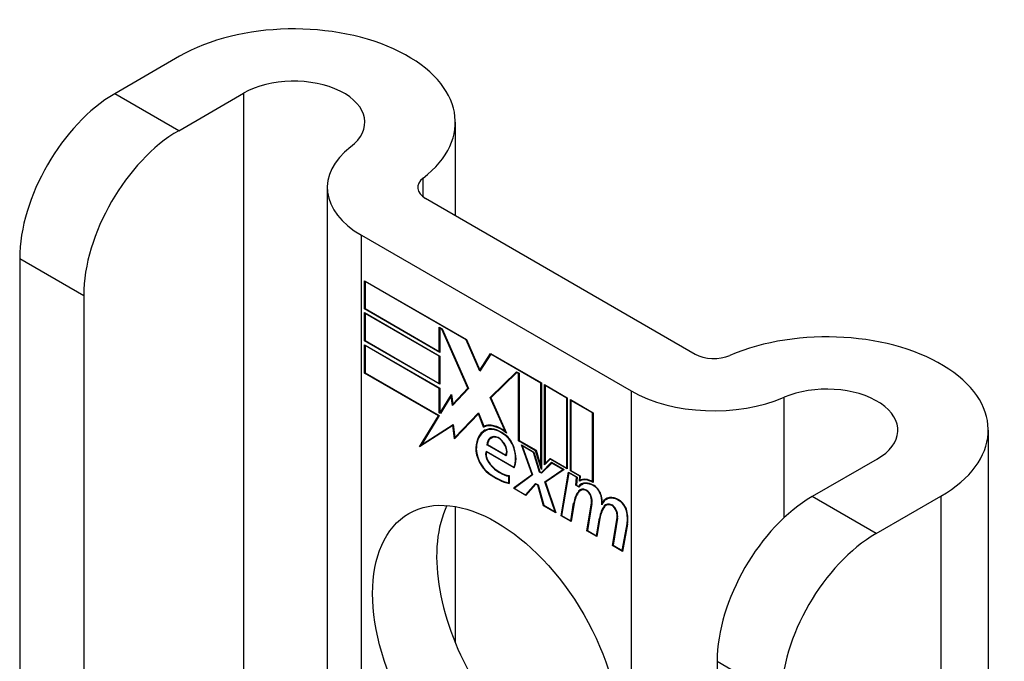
# Model space of a CAD drawing. Header units: inches. Extents: x 635 to 746, y 249 to 346.
# Tile 118 of 119: x 745.27 to 746.413, y 286.945 to 287.689. Entities that reach past the tile are written whole.
import ezdxf

# ---------------------------------------------------------------- set-up
doc = ezdxf.new("R2010")
doc.units = ezdxf.units.IN
doc.header["$MEASUREMENT"] = 0
doc.layers.add('Visible Edges(ANSI)', color=7, linetype='Continuous', lineweight=25)
doc.layers.add('Visible Tangent Edges(ANSI)', color=7, linetype='Continuous', lineweight=25)

msp = doc.modelspace()

# ---------------------------------------------------------------- linework, layer by layer
at = {"layer": 'Visible Edges(ANSI)'}
for p, q in [((745.456, 287.6468), (745.3807, 287.6033)), ((745.455, 287.5605), (745.5303, 287.6039)), ((745.7761, 287.5703), (745.7761, 287.462)), ((745.6275, 287.4946), (745.6275, 286.4962)), ((745.7415, 287.482), (746.0544, 287.3013)), ((745.6673, 287.4391), (745.9801, 287.2585)), ((745.2704, 287.4123), (745.2704, 286.6464)), ((745.6708, 287.3537), (745.6708, 287.3864)), ((745.6708, 287.3864), (745.7891, 287.3182)), ((745.6714, 287.3855), (745.6719, 287.3858)), ((745.6714, 287.3855), (745.6714, 287.354)), ((745.7888, 287.3177), (745.6714, 287.3855)), ((745.3447, 287.3694), (745.3447, 286.6035)), ((745.6708, 287.3537), (745.6714, 287.354)), ((745.7581, 287.3033), (745.6708, 287.3537)), ((745.6708, 287.3166), (745.6708, 287.3494)), ((745.6708, 287.3494), (745.7581, 287.299)), ((745.6714, 287.354), (745.7575, 287.3042)), ((745.6714, 287.3485), (745.6719, 287.3488)), ((745.6714, 287.3485), (745.6714, 287.3169)), ((745.7575, 287.2987), (745.6714, 287.3485)), ((745.7575, 287.3042), (745.7575, 287.3324)), ((745.7575, 287.3324), (745.7607, 287.3306)), ((745.7581, 287.3315), (745.7586, 287.3318)), ((745.7604, 287.3301), (745.7581, 287.3315)), ((745.7581, 287.3315), (745.7581, 287.3033)), ((745.7604, 287.3301), (745.7608, 287.3303)), ((745.7907, 287.2618), (745.7604, 287.3301)), ((745.7607, 287.3306), (745.7913, 287.2614)), ((745.6708, 287.3166), (745.6714, 287.3169)), ((745.7581, 287.2663), (745.6708, 287.3166)), ((745.6714, 287.3169), (745.7575, 287.2672)), ((745.7888, 287.3177), (745.7892, 287.3179)), ((745.8047, 287.2813), (745.7888, 287.3177)), ((745.7891, 287.3182), (745.8047, 287.2825)), ((745.6708, 287.2793), (745.6708, 287.312)), ((745.6708, 287.312), (745.7581, 287.2617)), ((745.6714, 287.3111), (745.6719, 287.3114)), ((745.7575, 287.2614), (745.6714, 287.3111)), ((745.6714, 287.3111), (745.6714, 287.2796)), ((745.7575, 287.3042), (745.7581, 287.3045)), ((745.8047, 287.2825), (745.8169, 287.3021)), ((745.8169, 287.3021), (745.8761, 287.2679)), ((745.8173, 287.3013), (745.8178, 287.3016)), ((745.8176, 287.3017), (745.8174, 287.3014)), ((745.7575, 287.2987), (745.7581, 287.299)), ((745.7575, 287.2672), (745.7575, 287.2987)), ((745.7581, 287.299), (745.7581, 287.2663)), ((745.8173, 287.3013), (745.8047, 287.2813)), ((745.8755, 287.2676), (745.8173, 287.3013)), ((745.6708, 287.2793), (745.6714, 287.2796)), ((745.7566, 287.2298), (745.6708, 287.2793)), ((745.6714, 287.2796), (745.7574, 287.2299)), ((745.8047, 287.2825), (745.806, 287.2832)), ((745.8058, 287.283), (745.8057, 287.2831)), ((745.8166, 287.251), (745.8471, 287.2807)), ((745.8474, 287.2799), (745.8172, 287.2506)), ((745.818, 287.2518), (745.8475, 287.2804)), ((745.8471, 287.2807), (745.8501, 287.279)), ((745.8474, 287.2799), (745.8479, 287.2802)), ((745.8496, 287.2787), (745.8474, 287.2799)), ((745.8496, 287.2787), (745.8501, 287.279)), ((745.8496, 287.2007), (745.8496, 287.2787)), ((745.8501, 287.279), (745.8501, 287.201)), ((745.7575, 287.2672), (745.7581, 287.2675)), ((745.8755, 287.2676), (745.8761, 287.2679)), ((745.8755, 287.1707), (745.8755, 287.2676)), ((745.8761, 287.2679), (745.8761, 287.1674)), ((745.7575, 287.2614), (745.7581, 287.2617)), ((745.7575, 287.2332), (745.7575, 287.2614)), ((745.7581, 287.2617), (745.7581, 287.2335)), ((745.7913, 287.2614), (745.773, 287.2418)), ((745.7733, 287.2432), (745.7907, 287.2618)), ((745.7912, 287.2617), (745.7747, 287.244)), ((745.7907, 287.2618), (745.7911, 287.262)), ((745.8798, 287.1727), (745.8798, 287.2658)), ((745.8798, 287.2658), (745.906, 287.2506)), ((745.8803, 287.2649), (745.8808, 287.2652)), ((745.8803, 287.2649), (745.8803, 287.1743)), ((745.9055, 287.2503), (745.8803, 287.2649)), ((745.7586, 287.2332), (745.7716, 287.2545)), ((745.7714, 287.2528), (745.7589, 287.2324)), ((745.7714, 287.2528), (745.7718, 287.253)), ((745.773, 287.2418), (745.7714, 287.2528)), ((745.7718, 287.2533), (745.7715, 287.2529)), ((745.7716, 287.2545), (745.7733, 287.2432)), ((745.8166, 287.251), (745.818, 287.2518)), ((745.8343, 287.2112), (745.8166, 287.251)), ((745.8172, 287.2506), (745.8355, 287.2096)), ((745.8181, 287.2515), (745.818, 287.2518)), ((745.9055, 287.2503), (745.906, 287.2506)), ((745.9055, 287.169), (745.9055, 287.2503)), ((745.906, 287.2506), (745.906, 287.1681)), ((745.9098, 287.166), (745.9098, 287.2485)), ((745.9098, 287.2485), (745.936, 287.2333)), ((745.9103, 287.2476), (745.9108, 287.2479)), ((745.9103, 287.2476), (745.9103, 287.1663)), ((745.9355, 287.233), (745.9103, 287.2476)), ((745.7575, 287.2332), (745.7581, 287.2335)), ((745.7589, 287.2324), (745.7575, 287.2332)), ((745.7581, 287.2335), (745.7586, 287.2332)), ((745.7586, 287.2332), (745.7599, 287.2339)), ((745.7597, 287.2336), (745.7595, 287.2337)), ((745.7733, 287.2432), (745.7747, 287.244)), ((745.7744, 287.2432), (745.7743, 287.2438)), ((745.7755, 287.2044), (745.8029, 287.2331)), ((745.8029, 287.2331), (745.8091, 287.2175)), ((745.9355, 287.233), (745.936, 287.2333)), ((745.9355, 287.1531), (745.9355, 287.233)), ((745.936, 287.2333), (745.936, 287.1522)), ((745.7346, 287.1938), (745.7566, 287.2298)), ((745.7574, 287.2299), (745.7368, 287.1961)), ((745.7566, 287.2298), (745.7571, 287.2301)), ((745.8029, 287.232), (745.7751, 287.203)), ((745.7769, 287.2053), (745.8031, 287.2326)), ((745.8029, 287.232), (745.8033, 287.2322)), ((745.809, 287.2166), (745.8029, 287.232)), ((745.7734, 287.2185), (745.7346, 287.1938)), ((745.7368, 287.1961), (745.7737, 287.2197)), ((745.7382, 287.1969), (745.7737, 287.2196)), ((745.7734, 287.2185), (745.7738, 287.2188)), ((745.7751, 287.203), (745.7734, 287.2185)), ((745.7737, 287.2197), (745.7755, 287.2044)), ((745.809, 287.2166), (745.8104, 287.2174)), ((745.8102, 287.218), (745.8104, 287.2174)), ((745.8106, 287.2122), (745.812, 287.213)), ((745.8343, 287.2112), (745.8347, 287.2114)), ((746.3948, 287.213), (746.3948, 285.1718)), ((745.7755, 287.2044), (745.7769, 287.2053)), ((745.7764, 287.205), (745.7765, 287.2044)), ((745.8177, 287.2039), (745.8191, 287.2047)), ((745.8333, 287.2075), (745.8338, 287.2078)), ((745.8496, 287.2007), (745.8501, 287.201)), ((745.8694, 287.1892), (745.8496, 287.2007)), ((745.8501, 287.201), (745.8698, 287.1897)), ((745.737, 287.1962), (745.7361, 287.1947)), ((745.7368, 287.1961), (745.7382, 287.1969)), ((745.8118, 287.1887), (745.8442, 287.17)), ((745.8122, 287.1879), (745.8127, 287.1882)), ((745.8445, 287.1692), (745.8122, 287.1879)), ((745.8129, 287.196), (745.8135, 287.1964)), ((745.835, 287.1833), (745.8129, 287.196)), ((745.8135, 287.1963), (745.8347, 287.184)), ((745.8652, 287.1615), (745.853, 287.1958)), ((745.853, 287.1958), (745.8673, 287.1876)), ((745.8539, 287.1947), (745.8544, 287.195)), ((745.8539, 287.1947), (745.8658, 287.1611)), ((745.867, 287.1872), (745.8539, 287.1947)), ((745.867, 287.1872), (745.8674, 287.1874)), ((745.8739, 287.1644), (745.867, 287.1872)), ((745.8673, 287.1876), (745.8742, 287.1648)), ((745.8694, 287.1892), (745.8699, 287.1895)), ((745.8761, 287.1674), (745.8694, 287.1892)), ((745.8698, 287.1897), (745.8755, 287.1707)), ((745.8347, 287.184), (745.8358, 287.1846)), ((745.8356, 287.1846), (745.8357, 287.1845)), ((745.8864, 287.1794), (745.8798, 287.1727)), ((745.8803, 287.1743), (745.8862, 287.1802)), ((745.8817, 287.1751), (745.8866, 287.18)), ((745.8862, 287.1802), (745.9055, 287.169)), ((745.8864, 287.1794), (745.887, 287.1797)), ((745.906, 287.1681), (745.8864, 287.1794)), ((746.2657, 287.1794), (746.1904, 287.1359)), ((745.8442, 287.17), (745.8451, 287.1705)), ((745.8451, 287.1705), (745.8451, 287.1705)), ((745.8739, 287.1644), (745.8744, 287.1647)), ((745.8763, 287.163), (745.8739, 287.1644)), ((745.8742, 287.1648), (745.8761, 287.1638)), ((745.8755, 287.1707), (745.8761, 287.171)), ((745.8761, 287.1638), (745.8879, 287.1757)), ((745.8761, 287.1638), (745.8775, 287.1646)), ((745.8881, 287.1749), (745.8763, 287.163)), ((745.8883, 287.1755), (745.8775, 287.1646)), ((745.8802, 287.1532), (745.9011, 287.1674)), ((745.8803, 287.1743), (745.8817, 287.1751)), ((745.9023, 287.1674), (745.8808, 287.1527)), ((745.8812, 287.1748), (745.8812, 287.1741)), ((745.8816, 287.154), (745.9017, 287.1677)), ((745.8879, 287.1757), (745.9023, 287.1674)), ((745.8881, 287.1749), (745.8887, 287.1752)), ((745.9011, 287.1674), (745.8881, 287.1749)), ((745.8989, 287.1136), (745.9074, 287.1644)), ((745.9011, 287.1674), (745.9017, 287.1677)), ((745.9055, 287.169), (745.906, 287.1693)), ((745.9074, 287.1644), (745.9174, 287.1586)), ((745.9098, 287.166), (745.9103, 287.1663)), ((745.9206, 287.1597), (745.9098, 287.166)), ((745.9103, 287.1663), (745.9212, 287.16)), ((745.8382, 287.1597), (745.8387, 287.16)), ((745.8382, 287.1519), (745.8382, 287.1597)), ((745.8387, 287.1603), (745.8387, 287.1511)), ((745.8435, 287.1456), (745.8652, 287.1615)), ((745.8658, 287.1611), (745.8446, 287.1455)), ((745.8656, 287.1616), (745.8449, 287.1464)), ((745.8652, 287.1615), (745.8656, 287.1618)), ((745.8774, 287.164), (745.877, 287.1643)), ((745.8802, 287.1532), (745.8816, 287.154)), ((745.8919, 287.1182), (745.8802, 287.1532)), ((745.8818, 287.1534), (745.8816, 287.154)), ((745.9078, 287.1636), (745.8995, 287.1139)), ((745.9078, 287.1636), (745.9084, 287.1639)), ((745.9169, 287.1583), (745.9078, 287.1636)), ((745.9161, 287.149), (745.9169, 287.1583)), ((745.9174, 287.1586), (745.9167, 287.1493)), ((745.9169, 287.1583), (745.9174, 287.1587)), ((745.9201, 287.1537), (745.9206, 287.1597)), ((745.9206, 287.1597), (745.9212, 287.16)), ((745.9206, 287.1539), (745.922, 287.1548)), ((745.9212, 287.16), (745.9208, 287.1549)), ((745.9216, 287.1553), (745.9216, 287.1545)), ((745.9355, 287.1531), (745.936, 287.1534)), ((745.8382, 287.1519), (745.8387, 287.1522)), ((745.8435, 287.1456), (745.8449, 287.1464)), ((745.8578, 287.1373), (745.8435, 287.1456)), ((745.8446, 287.1455), (745.8575, 287.1381)), ((745.8449, 287.1464), (745.8454, 287.1461)), ((745.8575, 287.1381), (745.8694, 287.1511)), ((745.8697, 287.1504), (745.8578, 287.1373)), ((745.8589, 287.1389), (745.8699, 287.1509)), ((745.8694, 287.1511), (745.8722, 287.1495)), ((745.8697, 287.1504), (745.8702, 287.1507)), ((745.8718, 287.1491), (745.8697, 287.1504)), ((745.8718, 287.1491), (745.8722, 287.1494)), ((745.8785, 287.1254), (745.8718, 287.1491)), ((745.8722, 287.1495), (745.8788, 287.1258)), ((745.8808, 287.1527), (745.8928, 287.1171)), ((745.9161, 287.149), (745.9167, 287.1493)), ((745.9196, 287.147), (745.9161, 287.149)), ((745.9167, 287.1493), (745.9193, 287.1478)), ((745.9193, 287.1478), (745.9207, 287.1486)), ((745.9205, 287.1481), (745.9201, 287.1483)), ((745.9214, 287.143), (745.9228, 287.1438)), ((745.9225, 287.1496), (745.9239, 287.1504)), ((745.8575, 287.1381), (745.8589, 287.1389)), ((745.8584, 287.1386), (745.8588, 287.1384)), ((745.9514, 287.1327), (745.9528, 287.1336)), ((746.2646, 287.093), (746.3399, 287.1365)), ((745.7761, 287.1244), (745.7761, 286.9662)), ((745.8785, 287.1254), (745.879, 287.1257)), ((745.8928, 287.1171), (745.8785, 287.1254)), ((745.8788, 287.1258), (745.8919, 287.1182)), ((745.9101, 287.1078), (745.9135, 287.1282)), ((745.9141, 287.1278), (745.9105, 287.1069)), ((745.9288, 287.0963), (745.9342, 287.1284)), ((745.9347, 287.128), (745.9295, 287.0966)), ((745.9469, 287.1291), (745.9482, 287.1298)), ((745.9491, 287.1251), (745.9505, 287.1259)), ((745.9511, 287.1259), (745.9525, 287.1267)), ((745.8919, 287.1182), (745.8923, 287.1185)), ((745.8989, 287.1136), (745.8995, 287.114)), ((745.9105, 287.1069), (745.8989, 287.1136)), ((745.8995, 287.1139), (745.9101, 287.1078)), ((745.9101, 287.1078), (745.9108, 287.1081)), ((745.9401, 287.0905), (745.9435, 287.1109)), ((745.944, 287.1105), (745.9405, 287.0896)), ((745.9435, 287.1109), (745.9441, 287.1113)), ((745.9585, 287.0792), (745.9639, 287.1113)), ((745.9644, 287.1109), (745.9592, 287.0794)), ((745.9288, 287.0963), (745.9295, 287.0967)), ((745.9405, 287.0896), (745.9288, 287.0963)), ((745.9295, 287.0966), (745.9401, 287.0905)), ((745.9698, 287.0733), (745.9756, 287.1044)), ((745.9761, 287.104), (745.9702, 287.0724)), ((745.9401, 287.0905), (745.9407, 287.0908)), ((745.9585, 287.0792), (745.9592, 287.0796)), ((745.9702, 287.0724), (745.9585, 287.0792)), ((745.9592, 287.0794), (745.9698, 287.0733)), ((745.9698, 287.0733), (745.9704, 287.0737)), ((746.08, 286.9448), (746.08, 286.179))]:
    msp.add_line(p, q, dxfattribs=at)
for centre, major_axis, start_param, end_param in [((745.5886, 287.5703), (0.1875, 0), 5.640144, 8.63938), ((745.5886, 287.5703), (0.0825, 0), 5.640144, 8.63938), ((745.3807, 287.476), (-0.078, -0.1351), 3.926991, 5.497787), ((745.455, 287.4331), (0.078, 0.1351), 0.785398, 2.356194), ((745.7635, 287.4946), (-0.136, 0), 5.640144, 7.068583), ((745.7635, 287.4946), (-0.031, 0), 5.640144, 7.068583), ((746.2073, 287.213), (0.1875, 0), 5.497787, 8.497023), ((746.0763, 287.314), (0.031, 0), 3.926991, 5.35543), ((746.0763, 287.314), (-0.136, 0), 0.785398, 2.213838), ((746.2073, 287.213), (0.0825, 0), 5.497787, 8.497023), ((745.8351, 287.1697), (-0.0249, 0.0431), 6.268672, 7.008625), ((745.8351, 287.1697), (-0.0245, 0.0424), 6.268672, 7.008625), ((745.8365, 287.1706), (-0.0249, 0.0431), 0.028947, 0.295885), ((745.829, 287.1805), (-0.0206, 0.0357), 5.272274, 6.251395), ((745.829, 287.1805), (-0.021, 0.0364), 5.317289, 6.229324), ((745.8304, 287.1814), (-0.0206, 0.0357), 6.047724, 6.251395), ((745.829, 287.1805), (-0.0187, 0.0323), 5.330385, 6.268672), ((745.829, 287.1805), (-0.0183, 0.0317), 5.329545, 6.268672), ((745.8365, 287.1706), (-0.0245, 0.0424), 6.268672, 6.283185), ((745.8304, 287.1814), (-0.0183, 0.0317), 6.051884, 6.268672), ((745.8282, 287.1857), (-0.0109, 0.0188), 5.836026, 6.985262), ((745.8282, 287.1857), (-0.0105, 0.0182), 5.836026, 6.946368), ((745.8296, 287.1865), (-0.0109, 0.0188), 0.065067, 0.331662), ((745.8296, 287.1865), (-0.0105, 0.0182), 6.079217, 6.283185), ((745.8265, 287.1923), (0.0072, -0.0125), 1.678399, 2.694434), ((745.8265, 287.1923), (-0.0068, 0.0119), 4.819991, 5.836026), ((745.8322, 287.1933), (-0.0091, 0.0158), 4.343155, 5.413588), ((745.8322, 287.1933), (0.0095, -0.0165), 1.201563, 2.270327), ((745.8174, 287.1812), (-0.0123, 0.0214), 0.72544, 2.208898), ((745.8174, 287.1812), (0.012, -0.0207), 3.867033, 5.35049), ((745.8203, 287.1804), (-0.0064, 0.011), 0.453624, 1.914249), ((745.8203, 287.1804), (0.006, -0.0104), 3.639467, 5.055842), ((745.8273, 287.193), (0.006, -0.0103), 0.287189, 1.678399), ((745.8273, 287.193), (0.0063, -0.011), 0.251695, 1.678399), ((745.8217, 287.194), (0.0173, -0.0299), 0.38335, 1.201563), ((745.8217, 287.194), (0.0176, -0.0305), 0.369234, 1.201563), ((745.8283, 287.1952), (-0.0196, 0.0339), 1.914249, 2.72139), ((745.8283, 287.1952), (0.0192, -0.0332), 5.055842, 5.891549), ((745.8227, 287.2195), (-0.0379, 0.0657), 2.208898, 2.658734), ((745.8227, 287.2195), (0.0376, -0.0651), 5.35049, 5.792995), ((745.9371, 287.1243), (-0.015, 0.026), 5.48867, 6.499805), ((745.9356, 287.128), (-0.015, 0.026), 5.47676, 6.310847), ((745.9356, 287.128), (-0.0154, 0.0266), 5.501665, 6.243634), ((745.937, 287.1288), (-0.015, 0.026), 6.059998, 6.283185), ((745.9545, 287.0962), (-0.0294, 0.051), 0.219898, 0.610865), ((745.9545, 287.0962), (-0.0291, 0.0503), 0.219898, 0.610865), ((745.9559, 287.097), (-0.0294, 0.051), 0.219898, 0.291612), ((745.9292, 287.1294), (-0.0083, 0.0143), 5.603031, 6.503084), ((745.9371, 287.1243), (-0.0146, 0.0253), 5.48867, 6.513784), ((745.9292, 287.1294), (-0.0079, 0.0136), 5.603031, 6.503084), ((745.9385, 287.1251), (-0.015, 0.026), 0.047158, 0.216619), ((745.9306, 287.1302), (-0.0082, 0.0143), 0.085815, 0.219898), ((745.9306, 287.1302), (-0.0079, 0.0136), 6.100483, 6.283185), ((745.9385, 287.1251), (-0.0146, 0.0253), 6.06115, 6.283185), ((745.9286, 287.1364), (0.00412, -0.00714), 1.196548, 2.461438), ((745.9286, 287.1364), (-0.00375, 0.0065), 4.33814, 5.603031), ((745.9372, 287.1384), (0.0063, -0.011), 1.081978, 2.347078), ((745.9372, 287.1384), (-0.006, 0.0103), 4.223571, 5.48867), ((745.9235, 287.1368), (-0.0077, 0.0133), 3.752458, 4.33814), ((745.9235, 287.1368), (0.0081, -0.014), 0.610865, 1.196548), ((745.9215, 287.1419), (-0.0176, 0.0305), 3.88819, 4.223571), ((745.9215, 287.1419), (0.018, -0.0312), 0.848525, 1.081978), ((745.9664, 287.1068), (-0.015, 0.0259), 5.492181, 6.733718), ((745.9664, 287.1068), (-0.0153, 0.0266), 5.492181, 6.613939), ((745.9678, 287.1076), (-0.0153, 0.0266), 0.046088, 0.313087), ((745.9678, 287.1076), (-0.015, 0.0259), 6.060079, 6.283185), ((745.9664, 287.1211), (0.0066, -0.0114), 1.107844, 2.350588), ((745.9664, 287.1211), (-0.0062, 0.0107), 4.249437, 5.492181), ((746.1904, 287.0085), (-0.078, -0.1351), 3.926991, 5.497787), ((745.898, 286.9834), (-0.1015, 0.1758), 0.374433, 2.76716), ((745.9846, 287.0795), (-0.0294, 0.051), 0.236534, 0.625184), ((745.9846, 287.0795), (-0.0291, 0.0503), 0.236639, 0.625276), ((745.9229, 287.1427), (-0.0176, 0.0305), 3.959823, 3.971212), ((745.9589, 287.1122), (-0.0083, 0.0143), 5.604299, 6.503622), ((745.986, 287.0803), (-0.0294, 0.051), 0.236534, 0.291612), ((745.9589, 287.1122), (-0.0079, 0.0136), 5.604299, 6.503242), ((745.9603, 287.113), (-0.0082, 0.0143), 0.085815, 0.220437), ((745.9603, 287.113), (-0.0079, 0.0136), 6.100483, 6.283185), ((745.9583, 287.1193), (0.00412, -0.00714), 1.196401, 2.462706), ((745.9583, 287.1193), (-0.00375, 0.0065), 4.337994, 5.604299), ((745.9532, 287.1196), (-0.0077, 0.0133), 3.752322, 4.337994), ((745.9532, 287.1196), (0.0081, -0.014), 0.610998, 1.196401), ((745.9511, 287.1241), (-0.0176, 0.0305), 3.735005, 4.249437), ((745.9511, 287.1241), (0.018, -0.0312), 0.593412, 1.107844), ((746.2646, 286.9656), (0.078, 0.1351), 0.785398, 2.356194)]:
    msp.add_ellipse(centre, major_axis=major_axis, ratio=0.57735, start_param=start_param, end_param=end_param, dxfattribs=at)
msp.add_ellipse((745.8237, 286.9405), major_axis=(-0.1015, 0.1758), ratio=0.57735, dxfattribs=at)
at = {"layer": 'Visible Tangent Edges(ANSI)'}
for p, q in [((745.455, 287.5605), (745.3807, 287.6033)), ((745.5303, 287.6039), (745.5303, 286.5523)), ((745.7387, 287.4839), (745.7387, 287.5053)), ((745.6673, 286.4732), (745.6673, 287.4391)), ((745.2704, 287.4123), (745.3447, 287.3694)), ((745.9801, 287.2585), (745.9801, 286.2926)), ((746.1579, 287.1115), (746.1579, 287.2512)), ((745.8109, 287.2124), (745.8124, 287.2132)), ((745.8233, 287.2047), (745.8241, 287.2052)), ((745.8, 287.1925), (745.8005, 287.1928)), ((745.8326, 287.1975), (745.833, 287.1977)), ((745.844, 287.1925), (745.8444, 287.1927)), ((745.8165, 287.1732), (745.8168, 287.1734)), ((745.8148, 287.1628), (745.8153, 287.163)), ((745.9194, 287.1423), (745.9208, 287.1431)), ((745.9281, 287.1428), (745.9286, 287.1431)), ((745.9373, 287.148), (745.9378, 287.1483)), ((745.9335, 287.1361), (745.9339, 287.1363)), ((745.9453, 287.1365), (745.9457, 287.1368)), ((745.9665, 287.1312), (745.967, 287.1315)), ((746.2646, 287.093), (746.1904, 287.1359)), ((746.3399, 287.1365), (746.3399, 285.0953)), ((745.9135, 287.1282), (745.9142, 287.1286)), ((745.9342, 287.1284), (745.9348, 287.1288)), ((745.9577, 287.1257), (745.9583, 287.126)), ((745.9632, 287.1189), (745.9636, 287.1191)), ((745.9747, 287.1195), (745.9752, 287.1198)), ((745.9639, 287.1113), (745.9645, 287.1116)), ((745.9756, 287.1044), (745.9762, 287.1048)), ((746.08, 286.9448), (746.1543, 286.902))]:
    msp.add_line(p, q, dxfattribs=at)

doc.saveas('drawing.dxf')
